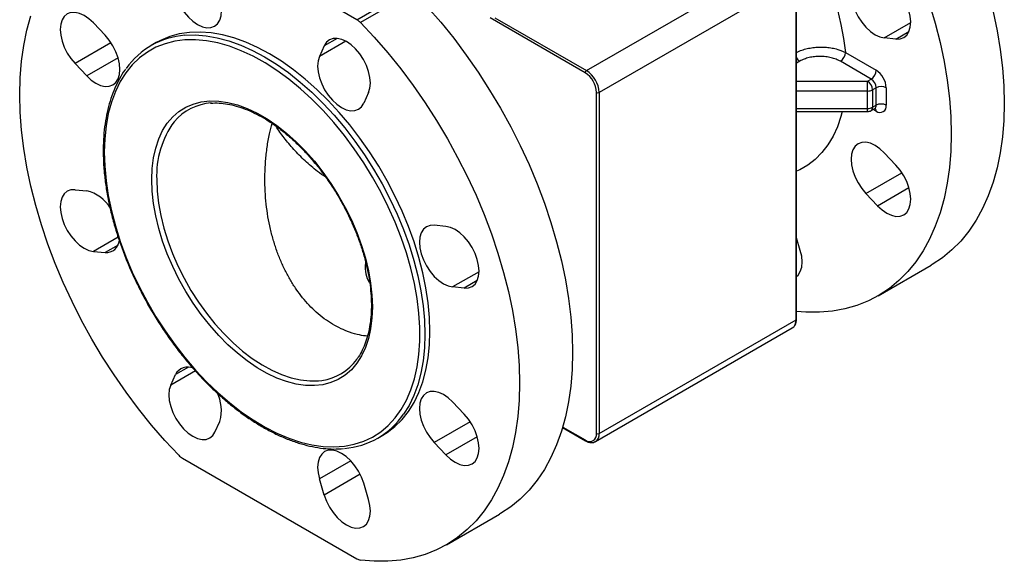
# Model space of a CAD drawing. Header units: millimetres. Extents: x 15 to 415, y 5 to 292.
# Tile 4 of 30: x 74 to 130, y 192 to 223. Entities that reach past the tile are written whole.
import ezdxf

# ---------------------------------------------------------------- set-up
doc = ezdxf.new("R2010")
doc.units = ezdxf.units.MM

msp = doc.modelspace()

# ---------------------------------------------------------------- linework, layer by layer
at = {"color": 7, "linetype": 'Continuous', "lineweight": 25}
for p, q in [((93.288, 222.6178), (83.5196, 228.2569)), ((106.1522, 219.7625), (117.183, 226.1305)), ((117.8902, 224.9058), (106.8593, 218.5378)), ((117.8902, 205.7987), (117.8902, 224.9058)), ((117.9194, 205.8395), (117.9194, 224.9466)), ((93.288, 222.6178), (96.2578, 224.3322)), ((96.4635, 224.1688), (93.4936, 222.4543)), ((78.5308, 222.4326), (79.184, 221.743)), ((82.0543, 221.3301), (81.7715, 221.1669)), ((123.4882, 221.5338), (122.8349, 221.5984)), ((91.4651, 221.1525), (91.1945, 220.5543)), ((120.6581, 220.7756), (122.3783, 219.7826)), ((77.5025, 220.1596), (78.1558, 219.47)), ((122.0955, 219.2927), (120.3753, 220.2857)), ((121.8925, 219.1755), (122.0955, 219.2927)), ((121.8925, 218.6179), (121.8925, 219.1755)), ((93.9475, 218.532), (93.6769, 217.9338)), ((106.7179, 199.4307), (106.7179, 218.5378)), ((106.8593, 218.5378), (106.8593, 199.4307)), ((121.8925, 217.6381), (121.8925, 218.6179)), ((122.3783, 218.8028), (122.1753, 218.6856)), ((122.1753, 218.6856), (122.1753, 217.7057)), ((122.3783, 217.8229), (122.3783, 218.8028)), ((122.944, 218.8028), (122.944, 217.8229)), ((117.9194, 217.469), (121.8925, 217.469)), ((122.0925, 217.5226), (122.2955, 217.6398)), ((122.1753, 217.7057), (122.3783, 217.8229)), ((123.4882, 214.4637), (122.8349, 215.1533)), ((77.5025, 213.0895), (78.1558, 213.0248)), ((122.4599, 212.1906), (121.8066, 212.8802)), ((98.2768, 211.0334), (97.6236, 211.0981)), ((118.1306, 209.6905), (117.9194, 210.4011)), ((78.5308, 209.6292), (79.184, 209.5645)), ((122.486, 207.1441), (125.4559, 208.8586)), ((99.3051, 207.5732), (98.6518, 207.6378)), ((106.8593, 199.4307), (117.8902, 205.7987)), ((106.6521, 198.9729), (117.683, 205.3409)), ((82.8601, 202.1306), (83.1307, 202.7288)), ((99.3051, 200.5031), (98.6518, 201.1927)), ((85.3425, 199.5101), (85.6131, 200.1083)), ((104.8146, 199.7607), (106.1022, 199.0174)), ((94.4704, 199.1692), (94.7533, 199.3325)), ((98.2768, 198.23), (97.6236, 198.9196)), ((83.5196, 198.0449), (93.288, 192.4058)), ((91.4651, 195.9757), (91.1945, 196.8863)), ((93.9475, 195.73), (93.6769, 196.6406)), ((98.303, 193.1836), (101.2728, 194.898))]:
    msp.add_line(p, q, dxfattribs=at)
at = {"color": 8, "linetype": 'Continuous', "lineweight": 25}
for p, q in [((106.0815, 219.64), (100.7572, 222.7137)), ((101.0151, 222.7281), (106.1522, 219.7625)), ((122.8349, 221.5984), (124.3172, 222.4541)), ((123.4882, 221.5338), (124.2152, 221.9535)), ((79.5166, 221.3223), (77.5025, 220.1596)), ((92.677, 221.4102), (91.1945, 220.5543)), ((92.1924, 221.5724), (91.4651, 221.1525)), ((79.9112, 220.4834), (78.1558, 219.47)), ((118.1026, 220.2914), (117.9194, 220.1857)), ((117.9194, 219.1755), (121.8925, 219.1755)), ((121.8925, 218.6179), (117.9194, 218.6179)), ((117.9194, 217.6381), (121.8925, 217.6381)), ((121.8925, 217.469), (121.8925, 217.6381)), ((122.3783, 217.4963), (122.2126, 217.5919)), ((121.8066, 212.8802), (123.8207, 214.0429)), ((122.4599, 212.1906), (124.2153, 213.204)), ((79.9202, 210.4313), (78.5308, 209.6292)), ((79.9111, 209.9842), (79.184, 209.5645)), ((100.1342, 208.4936), (98.6518, 207.6378)), ((100.0321, 207.9929), (99.3051, 207.5732)), ((83.858, 203.1487), (83.1307, 202.7288)), ((84.2498, 202.9329), (82.8601, 202.1306)), ((99.6377, 200.0823), (97.6236, 198.9196)), ((104.8231, 199.7896), (106.0815, 199.0632)), ((100.0323, 199.2434), (98.2768, 198.23)), ((92.9501, 197.8997), (91.1945, 196.8863)), ((93.4791, 197.1383), (91.4651, 195.9757))]:
    msp.add_line(p, q, dxfattribs=at)
at = {"color": 8, "linetype": 'Continuous', "lineweight": 25, "flags": 128}
for points in [[(115.7994, 231.0637), (116.0078, 230.8359), (116.5725, 230.1759), (117.113, 229.4802), (117.6259, 228.7529), (118.1082, 227.9984), (118.5568, 227.2213), (118.9691, 226.4265), (119.3425, 225.6186), (119.6748, 224.8026), (119.964, 223.9836), (120.2082, 223.1664), (120.4061, 222.3561), (120.5564, 221.5575), (120.6581, 220.7756)], [(83.6534, 221.7428), (84.2246, 221.7605), (84.8401, 221.7153), (85.474, 221.6055), (86.1227, 221.4317), (86.7825, 221.1949), (87.4499, 220.8965), (88.121, 220.5381), (88.7921, 220.1217), (89.4594, 219.6496), (90.1193, 219.1245), (90.7679, 218.5493), (91.4018, 217.9273), (92.0173, 217.2618), (92.6111, 216.5567), (93.1797, 215.8158), (93.7201, 215.0434), (94.2291, 214.2437), (94.704, 213.4212), (95.142, 212.5805), (95.5408, 211.7263), (95.8981, 210.8634), (96.2119, 209.9966), (96.4804, 209.1308), (96.7022, 208.2708), (96.8761, 207.4214), (97.0009, 206.5873), (97.0761, 205.7733), (97.1012, 204.9838), (97.0761, 204.2234), (97.0009, 203.4962), (96.8761, 202.8063), (96.7022, 202.1575), (96.4804, 201.5536), (96.2119, 200.9978), (95.9094, 200.5095)], [(120.4779, 217.469), (120.4061, 217.1998), (120.2082, 216.6179), (119.964, 216.0828), (119.6748, 215.5976), (119.3425, 215.1653), (118.9691, 214.7886), (118.5568, 214.4697), (118.1082, 214.2107), (117.9194, 214.1243)], [(82.0783, 213.6536), (82.1033, 213.0048), (82.1782, 212.3326), (82.3022, 211.6424), (82.4745, 210.94), (82.6936, 210.2312), (82.9576, 209.5218), (83.2644, 208.8178), (83.6114, 208.125), (83.9957, 207.449), (84.4142, 206.7956), (84.8634, 206.1702), (85.3396, 205.5778), (85.8388, 205.0235), (86.3569, 204.5118), (86.8896, 204.0469), (87.4324, 203.6328), (87.981, 203.2728), (88.5307, 202.9699), (89.077, 202.7266), (89.6153, 202.545), (90.1412, 202.4266), (90.6504, 202.3723), (91.1386, 202.3826), (91.3285, 202.405)]]:
    msp.add_lwpolyline(points, dxfattribs=at)
at = {"color": 7, "linetype": 'Continuous', "lineweight": 25, "flags": 128}
for points in [[(121.8066, 225.0587), (121.5743, 225.0494), (121.3707, 224.974), (121.2037, 224.8353), (121.0795, 224.6388), (121.0031, 224.3919), (120.9772, 224.1041), (121.0031, 223.7866), (121.0795, 223.4514), (121.2037, 223.1115), (121.3707, 222.7799), (121.5743, 222.4695), (121.8066, 222.192), (122.0586, 221.9582), (122.3207, 221.7771), (122.5829, 221.6556), (122.8349, 221.5984)], [(123.4882, 221.5338), (123.7204, 221.543), (123.924, 221.6184), (124.0911, 221.7571), (124.2153, 221.9536), (124.2917, 222.2005), (124.3175, 222.4883), (124.2917, 222.8059), (124.2153, 223.141), (124.0911, 223.4809), (123.924, 223.8125), (123.7204, 224.123), (123.4882, 224.4004), (123.2361, 224.6342), (122.974, 224.8153), (122.7119, 224.9368), (122.4599, 224.994)], [(83.1307, 224.0221), (83.2548, 223.6822), (83.4219, 223.3506), (83.6255, 223.0402), (83.8578, 222.7627), (84.1098, 222.5289), (84.3719, 222.3478), (84.634, 222.2263), (84.886, 222.1691), (85.1183, 222.1784), (85.3219, 222.2538), (85.489, 222.3924), (85.6131, 222.589), (85.6896, 222.8359), (85.7154, 223.1236), (85.6896, 223.4412), (85.6131, 223.7764)], [(125.3733, 223.4964), (125.692, 222.4161), (125.9636, 221.3426), (126.1871, 220.2797), (126.3618, 219.2312), (126.4871, 218.2009), (126.5624, 217.1924), (126.5876, 216.2095), (126.5624, 215.2555), (126.4871, 214.334), (126.3618, 213.4483), (126.1871, 212.6016), (125.9636, 211.7968), (125.692, 211.0368), (125.3733, 210.3245), (125.0087, 209.6624), (124.5995, 209.0528), (124.1472, 208.4979), (123.6533, 207.9997), (123.1197, 207.5601), (122.5483, 207.1805), (121.9411, 206.8624), (121.3003, 206.6069), (120.6282, 206.4149), (119.9272, 206.2871), (119.1999, 206.2239), (118.4488, 206.2257), (117.9194, 206.2646)], [(83.314, 198.2083), (82.5419, 199.0331), (81.7908, 199.8986), (81.0635, 200.8015), (80.3625, 201.7386), (79.6904, 202.7066), (79.0496, 203.7019), (78.4424, 204.7211), (77.871, 205.7604), (77.3374, 206.8162), (76.8435, 207.8845), (76.3912, 208.9617), (75.982, 210.0438), (75.6174, 211.1269), (75.2987, 212.2071), (75.0271, 213.2806), (74.8035, 214.3435), (74.6288, 215.392), (74.5036, 216.4223), (74.4282, 217.4308), (74.4031, 218.4138), (74.4282, 219.3677), (74.5036, 220.2892), (74.6288, 221.1749), (74.8035, 222.0217), (75.0271, 222.8265)], [(78.5308, 222.4326), (78.2787, 222.6664), (78.0166, 222.8475), (77.7545, 222.969), (77.5025, 223.0262), (77.2702, 223.0169), (77.0666, 222.9415), (76.8995, 222.8029), (76.7754, 222.6063), (76.6989, 222.3594), (76.6731, 222.0717), (76.6989, 221.7541), (76.7754, 221.4189), (76.8995, 221.079), (77.0666, 220.7475), (77.2702, 220.437), (77.5025, 220.1596)], [(97.2356, 223.344), (97.9867, 222.4785), (98.714, 221.5756), (99.415, 220.6385), (100.0871, 219.6705), (100.7279, 218.6752), (101.3351, 217.656), (101.9065, 216.6167), (102.4401, 215.5609), (102.9339, 214.4926), (103.3863, 213.4154), (103.7955, 212.3333), (104.1601, 211.2502), (104.4787, 210.17), (104.7504, 209.0965), (104.9739, 208.0336), (105.1486, 206.9851), (105.2739, 205.9548), (105.3492, 204.9463), (105.3744, 203.9633), (105.3492, 203.0094), (105.2739, 202.0879), (105.1486, 201.2022), (104.9739, 200.3554), (104.7504, 199.5506), (104.4787, 198.7907), (104.1601, 198.0784), (103.7955, 197.4163), (103.3863, 196.8066), (102.9339, 196.2518), (102.4401, 195.7536), (101.9065, 195.3139), (101.3351, 194.9344), (101.2728, 194.898)], [(128.9334, 223.0571), (129.157, 221.9942), (129.3317, 220.9457), (129.4569, 219.9153), (129.5323, 218.9069), (129.5574, 217.9239), (129.5323, 216.97), (129.4569, 216.0485), (129.3317, 215.1628), (129.157, 214.316), (128.9334, 213.5112), (128.6618, 212.7513), (128.3431, 212.039), (127.9785, 211.3768), (127.5693, 210.7672), (127.117, 210.2123), (126.6231, 209.7142), (126.0895, 209.2745), (125.5181, 208.895), (125.4559, 208.8586)], [(93.4936, 222.4543), (94.2657, 221.6295), (95.0168, 220.7641), (95.7442, 219.8612), (96.4451, 218.924), (97.1172, 217.9561), (97.758, 216.9607), (98.3652, 215.9415), (98.9366, 214.9022), (99.4702, 213.8465), (99.9641, 212.7781), (100.4164, 211.701), (100.8256, 210.6189), (101.1902, 209.5358), (101.5089, 208.4556), (101.7805, 207.382), (102.0041, 206.3191), (102.1788, 205.2706), (102.304, 204.2403), (102.3794, 203.2318), (102.4045, 202.2489), (102.3794, 201.2949), (102.304, 200.3735), (102.1788, 199.4878), (102.0041, 198.641), (101.7805, 197.8362), (101.5089, 197.0763), (101.1902, 196.364), (100.8256, 195.7018), (100.4164, 195.0922), (99.9641, 194.5373), (99.4702, 194.0391), (98.9366, 193.5995), (98.3652, 193.2199), (97.758, 192.9018), (97.1172, 192.6463), (96.4451, 192.4543), (95.7442, 192.3265), (95.0168, 192.2634), (94.2657, 192.2651), (93.4936, 192.3317)], [(78.1558, 219.47), (78.4078, 219.2362), (78.6699, 219.0551), (78.932, 218.9336), (79.184, 218.8763), (79.4163, 218.8856), (79.6199, 218.961), (79.787, 219.0997), (79.9111, 219.2962), (79.9876, 219.5431), (80.0134, 219.8309), (79.9876, 220.1485), (79.9111, 220.4836), (79.787, 220.8235), (79.6199, 221.1551), (79.4163, 221.4656), (79.184, 221.743)], [(94.7533, 199.3325), (94.9868, 199.4776), (95.4248, 199.8125), (95.8236, 200.2063), (96.1809, 200.6566), (96.4947, 201.1611), (96.7633, 201.7169), (96.9851, 202.3208), (97.1589, 202.9696), (97.2838, 203.6595), (97.3589, 204.3867), (97.3841, 205.1471), (97.3589, 205.9366), (97.2838, 206.7506), (97.1589, 207.5847), (96.9851, 208.4341), (96.7633, 209.2941), (96.4947, 210.1599), (96.1809, 211.0267), (95.8236, 211.8896), (95.4248, 212.7438), (94.9868, 213.5845), (94.5119, 214.407), (94.0029, 215.2067), (93.4626, 215.9791), (92.8939, 216.72), (92.3002, 217.4251), (91.6847, 218.0905), (91.0508, 218.7126), (90.4021, 219.2878), (89.7422, 219.8129), (89.0749, 220.285), (88.4038, 220.7014), (87.7327, 221.0598), (87.0654, 221.3582), (86.4055, 221.595), (85.7568, 221.7687), (85.1229, 221.8785), (84.5074, 221.9238), (83.9137, 221.9042), (83.345, 221.8198), (82.8047, 221.6713), (82.2957, 221.4593), (82.0543, 221.3301)], [(79.1407, 215.189), (79.166, 214.4024), (79.2418, 213.5912), (79.3677, 212.7598), (79.5428, 211.9132), (79.7663, 211.0561), (80.0369, 210.1934), (80.3529, 209.3301), (80.7126, 208.4712), (81.114, 207.6215), (81.5547, 206.7859), (82.0321, 205.9692), (82.5437, 205.1761), (83.0863, 204.4112), (83.657, 203.6787), (84.2525, 202.983), (84.8693, 202.3279), (85.5039, 201.7173), (86.1527, 201.1546), (86.812, 200.6431), (87.478, 200.1856), (88.1468, 199.7849), (88.8147, 199.4432), (89.4778, 199.1624), (90.1323, 198.9442), (90.7744, 198.7899), (91.4006, 198.7002), (92.0072, 198.6758), (92.5907, 198.7167), (93.1478, 198.8228), (93.6753, 198.9933), (94.1701, 199.2274), (94.6295, 199.5237), (95.0508, 199.8805), (95.4316, 200.2958), (95.7698, 200.7671), (96.0633, 201.2918), (96.3105, 201.8669), (96.5099, 202.4891), (96.6606, 203.1548), (96.7614, 203.8602), (96.812, 204.6013), (96.812, 205.3737), (96.7614, 206.1732), (96.6606, 206.9951), (96.5099, 207.8347), (96.3105, 208.6872), (96.0633, 209.5477), (95.7698, 210.4113), (95.4316, 211.273), (95.0508, 212.1279), (94.6295, 212.9712), (94.1701, 213.7979), (93.6753, 214.6033), (93.1478, 215.3829), (92.5907, 216.1322), (92.0072, 216.8468), (91.4006, 217.5227), (90.7744, 218.156), (90.1323, 218.7431), (89.4778, 219.2806), (88.8147, 219.7654), (88.1468, 220.1948), (87.478, 220.5663), (86.812, 220.8777), (86.1527, 221.1274), (85.5039, 221.3138), (84.8693, 221.4359), (84.2525, 221.493), (83.657, 221.4847), (83.0863, 221.4112), (82.5437, 221.2728), (82.0321, 221.0703), (81.5547, 220.8049), (81.114, 220.4781), (80.7126, 220.0918), (80.3529, 219.6482), (80.0369, 219.1498), (79.7663, 218.5995), (79.5428, 218.0004), (79.3677, 217.356), (79.2418, 216.67), (79.166, 215.9463), (79.1407, 215.189)], [(93.9475, 218.532), (94.024, 218.7789), (94.0498, 219.0667), (94.024, 219.3842), (93.9475, 219.7194), (93.8234, 220.0593), (93.6563, 220.3909), (93.4527, 220.7013), (93.2204, 220.9788), (92.9684, 221.2126), (92.7063, 221.3937), (92.4442, 221.5152), (92.1922, 221.5724), (91.9599, 221.5631), (91.7563, 221.4877), (91.5892, 221.3491), (91.4651, 221.1525)], [(91.1945, 220.5543), (91.118, 220.3074), (91.0922, 220.0197), (91.118, 219.7021), (91.1945, 219.3669), (91.3186, 219.027), (91.4857, 218.6955), (91.6893, 218.385), (91.9216, 218.1076), (92.1736, 217.8738), (92.4357, 217.6927), (92.6978, 217.5712), (92.9498, 217.514), (93.1821, 217.5232), (93.3857, 217.5986), (93.5528, 217.7373), (93.6769, 217.9338)], [(81.7979, 213.655), (81.8228, 214.2805), (81.8972, 214.8722), (82.0207, 215.4254), (82.1921, 215.9357), (82.4101, 216.3988), (82.6729, 216.8111), (82.9785, 217.1692), (83.3243, 217.4704), (83.7076, 217.7121), (84.1254, 217.8923), (84.5741, 218.0098), (85.0503, 218.0634), (85.55, 218.0528), (86.0693, 217.9781), (86.604, 217.8398), (87.1498, 217.6391), (87.7022, 217.3776), (88.2569, 217.0574), (88.8093, 216.6811), (89.3551, 216.2517), (89.8898, 215.7726), (90.4091, 215.2477), (90.9088, 214.6813), (91.385, 214.0779), (91.8337, 213.4424), (92.2514, 212.7798), (92.6347, 212.0956), (92.9806, 211.3952), (93.2862, 210.6842), (93.549, 209.9684), (93.767, 209.2536), (93.9384, 208.5455), (94.0618, 207.8498), (94.1363, 207.1721), (94.1612, 206.5178), (94.1363, 205.8923), (94.0618, 205.3006), (93.9384, 204.7474), (93.767, 204.2371), (93.549, 203.774), (93.2862, 203.3617), (92.9806, 203.0036), (92.6347, 202.7024), (92.2514, 202.4607), (91.8337, 202.2805), (91.385, 202.163), (90.9088, 202.1094), (90.4091, 202.12), (89.8898, 202.1947), (89.3551, 202.333), (88.8093, 202.5337), (88.2569, 202.7952), (87.7022, 203.1154), (87.1498, 203.4917), (86.604, 203.9211), (86.0693, 204.4002), (85.55, 204.9251), (85.0503, 205.4915), (84.5741, 206.0949), (84.1254, 206.7304), (83.7076, 207.393), (83.3243, 208.0772), (82.9785, 208.7776), (82.6729, 209.4886), (82.4101, 210.2044), (82.1921, 210.9192), (82.0207, 211.6273), (81.8972, 212.323), (81.8228, 213.0007), (81.7979, 213.655)], [(122.8349, 215.1533), (122.5829, 215.387), (122.3207, 215.5682), (122.0586, 215.6897), (121.8066, 215.7469), (121.5743, 215.7376), (121.3707, 215.6622), (121.2037, 215.5235), (121.0795, 215.327), (121.0031, 215.0801), (120.9772, 214.7923), (121.0031, 214.4748), (121.0795, 214.1396), (121.2037, 213.7997), (121.3707, 213.4681), (121.5743, 213.1577), (121.8066, 212.8802)], [(122.4599, 212.1906), (122.7119, 211.9568), (122.974, 211.7757), (123.2361, 211.6542), (123.4882, 211.597), (123.7204, 211.6063), (123.924, 211.6817), (124.0911, 211.8203), (124.2153, 212.0169), (124.2917, 212.2638), (124.3175, 212.5515), (124.2917, 212.8691), (124.2153, 213.2043), (124.0911, 213.5442), (123.924, 213.8757), (123.7204, 214.1862), (123.4882, 214.4637)], [(77.5025, 213.0895), (77.2702, 213.0802), (77.0666, 213.0048), (76.8995, 212.8661), (76.7754, 212.6696), (76.6989, 212.4227), (76.6731, 212.1349), (76.6989, 211.8173), (76.7754, 211.4822), (76.8995, 211.1423), (77.0666, 210.8107), (77.2702, 210.5003), (77.5025, 210.2228), (77.7545, 209.989), (78.0166, 209.8079), (78.2787, 209.6864), (78.5308, 209.6292)], [(97.6236, 211.0981), (97.3913, 211.0888), (97.1877, 211.0134), (97.0206, 210.8748), (96.8965, 210.6782), (96.82, 210.4313), (96.7942, 210.1436), (96.82, 209.826), (96.8965, 209.4908), (97.0206, 209.1509), (97.1877, 208.8194), (97.3913, 208.5089), (97.6236, 208.2314), (97.8756, 207.9977), (98.1377, 207.8165), (98.3998, 207.695), (98.6518, 207.6378)], [(99.3051, 207.5732), (99.5374, 207.5825), (99.741, 207.6579), (99.9081, 207.7965), (100.0322, 207.9931), (100.1087, 208.24), (100.1345, 208.5277), (100.1087, 208.8453), (100.0322, 209.1805), (99.9081, 209.5204), (99.741, 209.8519), (99.5374, 210.1624), (99.3051, 210.4398), (99.0531, 210.6736), (98.791, 210.8547), (98.5289, 210.9762), (98.2768, 211.0334)], [(117.9194, 208.2227), (118.0064, 208.3066), (118.1306, 208.5031), (118.207, 208.75), (118.2329, 209.0378), (118.207, 209.3554), (118.1306, 209.6905)], [(82.8601, 202.1306), (82.7836, 201.8837), (82.7578, 201.596), (82.7836, 201.2784), (82.8601, 200.9432), (82.9842, 200.6033), (83.1513, 200.2718), (83.3549, 199.9613), (83.5872, 199.6839), (83.8392, 199.4501), (84.1013, 199.269), (84.3634, 199.1475), (84.6154, 199.0902), (84.8477, 199.0995), (85.0513, 199.1749), (85.2184, 199.3136), (85.3425, 199.5101)], [(98.6518, 201.1927), (98.3998, 201.4265), (98.1377, 201.6076), (97.8756, 201.7291), (97.6236, 201.7863), (97.3913, 201.777), (97.1877, 201.7016), (97.0206, 201.563), (96.8965, 201.3664), (96.82, 201.1195), (96.7942, 200.8318), (96.82, 200.5142), (96.8965, 200.179), (97.0206, 199.8391), (97.1877, 199.5076), (97.3913, 199.1971), (97.6236, 198.9196)], [(98.2768, 198.23), (98.5289, 197.9962), (98.791, 197.8151), (99.0531, 197.6936), (99.3051, 197.6364), (99.5374, 197.6457), (99.741, 197.7211), (99.9081, 197.8598), (100.0322, 198.0563), (100.1087, 198.3032), (100.1345, 198.591), (100.1087, 198.9085), (100.0322, 199.2437), (99.9081, 199.5836), (99.741, 199.9152), (99.5374, 200.2256), (99.3051, 200.5031)], [(93.6769, 196.6406), (93.5528, 196.9805), (93.3857, 197.312), (93.1821, 197.6225), (92.9498, 197.8999), (92.6978, 198.1337), (92.4357, 198.3148), (92.1736, 198.4363), (91.9216, 198.4935), (91.6893, 198.4843), (91.4857, 198.4089), (91.3186, 198.2702), (91.1945, 198.0737), (91.118, 197.8268), (91.0922, 197.539), (91.118, 197.2214), (91.1945, 196.8863)], [(91.4651, 195.9757), (91.5892, 195.6358), (91.7563, 195.3042), (91.9599, 194.9937), (92.1922, 194.7163), (92.4442, 194.4825), (92.7063, 194.3014), (92.9684, 194.1799), (93.2204, 194.1227), (93.4527, 194.132), (93.6563, 194.2074), (93.8234, 194.346), (93.9475, 194.5426), (94.024, 194.7895), (94.0498, 195.0772), (94.024, 195.3948), (93.9475, 195.73)]]:
    msp.add_lwpolyline(points, dxfattribs=at)
at = {"color": 7, "linetype": 'Continuous', "lineweight": 25}
for centre, radius, start, end in [((92.7971, 221.7889), 0.9633, 43.69225, 59.36478), ((83.9778, 217.3466), 4.4082, 94.21989, 144.91391), ((120.044, 220.8036), 0.6147, 302.60548, 357.39452), ((106.235, 219.6331), 0.1537, 122.60548, 177.39452), ((105.3362, 218.4749), 1.3831, 2.60548, 57.39452), ((105.3241, 218.4679), 1.5368, 2.60548, 57.39452), ((121.7642, 219.8105), 0.6147, 302.60548, 357.39452), ((121.7158, 218.7469), 1.2294, 2.60548, 57.39452), ((121.5612, 218.6576), 0.6147, 2.60548, 57.39452), ((121.7642, 218.7748), 0.6147, 2.60548, 57.39452), ((106.7886, 218.6742), 0.1537, 242.60967, 297.39033), ((121.904, 219.195), 0.5772, 268.8559, 298.04024), ((122.6612, 218.2569), 0.6148, 62.60967, 117.39033), ((85.3336, 214.9952), 2.9652, 93.80915, 140.07253), ((122.6612, 217.277), 0.6148, 62.60967, 117.39033), ((121.904, 218.2151), 0.5772, 268.8559, 298.04024), ((121.8925, 217.869), 0.4, 270, 299.99731), ((122.5991, 217.767), 0.3494, 230.79671, 9.21404), ((77.6792, 210.9723), 2.1072, 30.84224, 76.92745), ((79.2339, 210.3244), 0.7615, 266.24444, 355.0978), ((90.9112, 205.3305), 2.9551, 278.11812, 323.68952), ((83.8142, 202.3916), 0.7622, 64.6765, 153.73944), ((83.6, 200.7214), 2.1044, 343.06077, 28.97139), ((92.2552, 203.0066), 4.4259, 274.36678, 325.65278), ((106.3299, 199.3678), 0.393, 230.79671, 9.21404), ((106.7886, 199.5672), 0.1537, 242.60967, 297.39033), ((84.0105, 198.8737), 0.9633, 223.69225, 239.36478), ((93.576, 192.8832), 0.5576, 238.9007, 261.50644)]:
    msp.add_arc(centre, radius, start, end, dxfattribs=at)
at = {"color": 8, "linetype": 'Continuous', "lineweight": 25}
for centre, radius, start, end in [((118.3982, 220.7697), 0.5622, 211.6137, 238.28237), ((121.9793, 217.6841), 0.1972, 305.01333, 6.29885), ((122.1777, 217.8033), 0.2016, 306.04695, 5.58991), ((122.1618, 217.513), 0.2171, 355.57625, 41.52859), ((87.1367, 213.8943), 5.0641, 143.61534, 182.72437), ((117.4002, 205.7446), 0.493, 305.01333, 6.29885), ((117.8694, 205.8445), 0.0503, 294.37466, 354.3052), ((106.3729, 199.3759), 0.4894, 303.55257, 6.43099), ((106.1315, 199.0583), 0.0503, 174.3804, 234.29307)]:
    msp.add_arc(centre, radius, start, end, dxfattribs=at)
msp.add_ellipse((96.8147, 211.0513), major_axis=(2.6519, 3.3436), ratio=0.4521299, start_param=2.5355772, end_param=3.0057474, dxfattribs=at)
for points, knots in [([(117.9194, 220.7811), (117.97, 220.8072), (118.1049, 220.8772), (118.3603, 220.9624), (118.6741, 221.0364), (119.0024, 221.079), (119.3403, 221.0909), (119.6735, 221.0708), (119.9984, 221.019), (120.2683, 220.9454), (120.4891, 220.8623), (120.6015, 220.8046), (120.6581, 220.7756)], [0, 0, 0, 0, 0.0672052, 0.1795626, 0.2886703, 0.4009009, 0.510432, 0.6230875, 0.733538, 0.8471651, 0.923082, 1, 1, 1, 1]), ([(93.8804, 204.878), (93.7339, 204.8976), (93.3992, 204.9422), (92.905, 205.0877), (92.4005, 205.2917), (91.9256, 205.5445), (91.462, 205.8531), (91.0249, 206.2091), (90.6185, 206.6043), (90.2422, 207.0346), (89.889, 207.5078), (89.563, 208.0198), (89.2675, 208.5647), (89.0031, 209.1409), (88.7707, 209.7472), (88.5699, 210.387), (88.4041, 211.0547), (88.2752, 211.7497), (88.1861, 212.4608), (88.1372, 213.1947), (88.1314, 213.9444), (88.1708, 214.7089), (88.258, 215.4718), (88.3777, 216.1751), (88.4885, 216.6119), (88.5372, 216.8041)], [0, 0, 0, 0, 0.0365235, 0.0834098, 0.12485, 0.1665956, 0.2093094, 0.2523579, 0.2925999, 0.3331133, 0.374462, 0.4160899, 0.4575511, 0.4992743, 0.5417909, 0.5845682, 0.6290213, 0.6737486, 0.7193062, 0.765137, 0.8133151, 0.8617968, 0.9112121, 0.9609414, 1, 1, 1, 1]), ([(91.5518, 213.7844), (91.3947, 213.8919), (90.9792, 214.1764), (90.374, 214.7101), (89.7419, 215.3475), (89.1981, 216.0021), (88.8888, 216.4374), (88.7579, 216.649), (88.7532, 216.6566)], [0, 0, 0, 0, 0.1270664, 0.3362565, 0.5513038, 0.7684839, 0.991681, 1, 1, 1, 1])]:
    msp.add_open_spline(points, degree=3, knots=knots, dxfattribs=at)
at = {"color": 7, "linetype": 'Continuous', "lineweight": 25}
for points, knots in [([(120.3753, 220.2857), (120.3002, 220.329), (120.2188, 220.3676), (120.0871, 220.4186), (120.0415, 220.4344), (119.9489, 220.4632), (119.8543, 220.4891), (119.7559, 220.5097), (119.6555, 220.5276), (119.6041, 220.5352), (119.4487, 220.5535), (119.3446, 220.5597), (119.1875, 220.5603), (119.135, 220.559), (119.0296, 220.5534), (118.9771, 220.5491), (118.8225, 220.5318), (118.7222, 220.5146), (118.5761, 220.4802), (118.5278, 220.4672), (118.4347, 220.4387), (118.3896, 220.4232), (118.2589, 220.373), (118.1777, 220.3347), (118.1026, 220.2914)], [0, 0, 0, 0, 0.125, 0.125, 0.1875, 0.1875, 0.25, 0.3125, 0.3125, 0.375, 0.375, 0.5, 0.5, 0.5625, 0.5625, 0.625, 0.625, 0.75, 0.75, 0.8125, 0.8125, 0.875, 0.875, 1, 1, 1, 1]), ([(80.3323, 219.8414), (80.3178, 219.823), (80.1896, 219.6604), (79.985, 219.3079), (79.7229, 218.7833), (79.5067, 218.2108), (79.3326, 217.5991), (79.2027, 216.9499), (79.118, 216.2667), (79.0852, 215.7012), (79.0828, 215.3637), (79.0821, 215.2706)], [0, 0, 0, 0, 0.0168417, 0.1491164, 0.2817825, 0.4148091, 0.5481291, 0.6816626, 0.8153346, 0.9490834, 1, 1, 1, 1]), ([(85.088, 217.932), (85.1353, 217.9375), (85.3272, 217.9598), (85.6874, 217.9409), (86.1641, 217.8746), (86.6568, 217.7481), (87.16, 217.5673), (87.6707, 217.332), (88.1852, 217.0442), (88.6996, 216.7057), (89.2101, 216.3189), (89.7129, 215.8865), (90.204, 215.4116), (90.6799, 214.8977), (91.1369, 214.3486), (91.5715, 213.7682), (91.9805, 213.161), (92.3607, 212.5314), (92.7093, 211.8841), (93.0237, 211.2241), (93.3016, 210.5562), (93.5409, 209.8856), (93.7398, 209.2171), (93.8971, 208.556), (94.0115, 207.9072), (94.0825, 207.2755), (94.1096, 206.6658), (94.0929, 206.0827), (94.0328, 205.5303), (93.9299, 205.013), (93.7859, 204.5335), (93.5996, 204.0986), (93.4211, 203.7701), (93.2922, 203.6057), (93.2515, 203.5537)], [0, 0, 0, 0, 0.0107589, 0.0436199, 0.0763035, 0.108858, 0.1413323, 0.173765, 0.2061825, 0.2385987, 0.2710226, 0.3034597, 0.3359118, 0.3683784, 0.4008577, 0.4333474, 0.4658444, 0.4983459, 0.5308487, 0.5633489, 0.5958431, 0.6283279, 0.6608003, 0.6932572, 0.7256961, 0.7581153, 0.7905144, 0.8228957, 0.8552655, 0.8876337, 0.9200171, 0.9524457, 0.9849624, 1, 1, 1, 1]), ([(122.2973, 217.6368), (122.3044, 217.6422), (122.3256, 217.6583), (122.3587, 217.6537), (122.3499, 217.6562), (122.3491, 217.6564)], [0, 0, 0, 0, 0.3140344, 0.9434616, 1, 1, 1, 1]), ([(79.0821, 215.2706), (79.0834, 215.1405), (79.087, 214.7637), (79.1277, 214.1218), (79.2185, 213.3417), (79.3543, 212.5457), (79.5335, 211.7381), (79.7554, 210.9229), (80.0188, 210.1041), (80.3223, 209.2857), (80.6644, 208.4718), (81.0435, 207.6663), (81.4575, 206.8731), (81.9045, 206.0964), (82.3823, 205.3397), (82.8885, 204.607), (83.4206, 203.9017), (83.976, 203.2275), (84.552, 202.5876), (85.1459, 201.9852), (85.7546, 201.4234), (86.3754, 200.9049), (87.0051, 200.4323), (87.6408, 200.0081), (88.2793, 199.6345), (88.9177, 199.3133), (89.5527, 199.0465), (90.1812, 198.8355), (90.8001, 198.6812), (91.4057, 198.586), (91.9883, 198.5454), (92.358, 198.5671), (92.5385, 198.5778)], [0, 0, 0, 0, 0.0178848, 0.0518281, 0.0857684, 0.1197008, 0.1536246, 0.1875399, 0.2214472, 0.2553478, 0.2892429, 0.323134, 0.3570224, 0.3909098, 0.4247976, 0.458687, 0.4925795, 0.5264766, 0.56038, 0.5942911, 0.6282114, 0.662142, 0.6960838, 0.7300371, 0.7640012, 0.7979741, 0.8319514, 0.8659232, 0.8998775, 0.9337977, 0.9676634, 1, 1, 1, 1]), ([(117.6693, 205.3426), (117.6896, 205.3512), (117.7588, 205.3805), (117.8402, 205.4886), (117.9077, 205.646), (117.9155, 205.7748), (117.9194, 205.8395)], [0, 0, 0, 0, 0.1203241, 0.4115765, 0.704005, 1, 1, 1, 1]), ([(106.1022, 199.0174), (106.1352, 198.9999), (106.2311, 198.949), (106.3831, 198.9125), (106.5355, 198.9157), (106.6095, 198.958), (106.6385, 198.9746)], [0, 0, 0, 0, 0.1767375, 0.5133147, 0.8093899, 1, 1, 1, 1])]:
    msp.add_open_spline(points, degree=3, knots=knots, dxfattribs=at)

doc.saveas('drawing.dxf')
